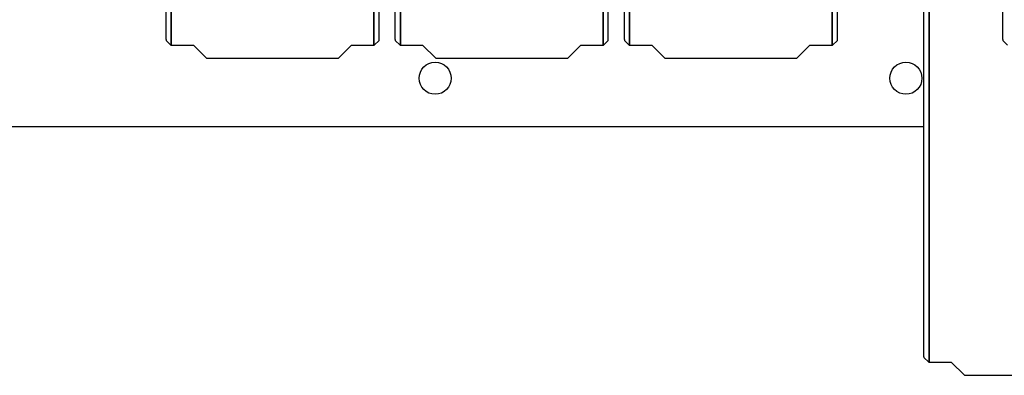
# Model space of a CAD drawing. Header units: millimetres. Extents: x 5 to 418, y 2 to 292.
# Tile 3 of 87: x 59 to 105, y 81 to 98. Entities that reach past the tile are written whole.
import ezdxf

# ---------------------------------------------------------------- set-up
doc = ezdxf.new("R2010")
doc.units = ezdxf.units.MM

msp = doc.modelspace()

# ---------------------------------------------------------------- linework, layer by layer
at = {"color": 7, "linetype": 'Continuous', "lineweight": 18}
for p, q in [((66.4978, 96.6696), (66.4978, 118.581)), ((66.5311, 118.581), (66.5311, 96.6691)), ((75.9656, 96.6691), (75.9656, 118.581)), ((75.999, 118.581), (75.999, 96.6696)), ((77.2092, 96.6696), (77.2092, 118.581)), ((77.2425, 118.581), (77.2425, 96.6691)), ((86.677, 96.6691), (86.677, 118.581)), ((86.7103, 118.581), (86.7103, 96.6696)), ((87.9173, 96.6696), (87.9173, 118.581)), ((87.9506, 118.581), (87.9506, 96.6691)), ((97.3851, 96.6691), (97.3851, 118.581)), ((97.4184, 118.581), (97.4184, 96.6696)), ((101.9145, 81.8363), (101.9145, 103.7476)), ((101.9478, 103.7476), (101.9478, 81.8357))]:
    msp.add_line(p, q, dxfattribs=at)
at = {"color": 7, "linetype": 'Continuous', "lineweight": 25}
for p, q in [((66.27, 96.9302), (66.27, 113.5052)), ((76.2268, 96.9302), (76.2268, 113.5052)), ((76.9814, 96.9302), (76.9814, 113.5052)), ((86.9381, 96.9302), (86.9381, 113.5052)), ((87.6895, 96.9302), (87.6895, 113.5052)), ((97.6462, 96.9302), (97.6462, 113.5052)), ((105.37, 96.9302), (105.37, 113.5052)), ((101.6867, 82.0968), (101.6867, 98.6719)), ((66.2706, 96.8969), (66.4978, 96.6696)), ((66.5311, 96.6691), (67.5519, 96.6691)), ((67.5519, 96.6691), (68.1626, 96.0583)), ((74.3341, 96.0583), (74.9449, 96.6691)), ((74.9449, 96.6691), (75.9656, 96.6691)), ((75.999, 96.6696), (76.2262, 96.8969)), ((76.982, 96.8969), (77.2092, 96.6696)), ((77.2425, 96.6691), (78.2632, 96.6691)), ((78.2632, 96.6691), (78.874, 96.0583)), ((85.0455, 96.0583), (85.6563, 96.6691)), ((85.6563, 96.6691), (86.677, 96.6691)), ((86.7103, 96.6696), (86.9376, 96.8969)), ((87.69, 96.8969), (87.9173, 96.6696)), ((87.9506, 96.6691), (88.9713, 96.6691)), ((88.9713, 96.6691), (89.5821, 96.0583)), ((95.7536, 96.0583), (96.3643, 96.6691)), ((96.3643, 96.6691), (97.3851, 96.6691)), ((97.4184, 96.6696), (97.6456, 96.8969)), ((105.3706, 96.8969), (105.5978, 96.6696)), ((68.1626, 96.0583), (74.3341, 96.0583)), ((78.874, 96.0583), (85.0455, 96.0583)), ((89.5821, 96.0583), (95.7536, 96.0583)), ((58.4317, 92.8721), (101.6867, 92.8721)), ((101.6873, 82.0635), (101.9145, 81.8363)), ((101.9478, 81.8357), (102.9685, 81.8357)), ((102.9685, 81.8357), (103.5793, 81.2249)), ((103.5793, 81.2249), (109.7508, 81.2249))]:
    msp.add_line(p, q, dxfattribs=at)
for centre in [(78.8484, 95.1221), (100.8484, 95.1221)]:
    msp.add_circle(centre, 0.75, dxfattribs=at)
for centre, major_axis, start_param, end_param in [((66.2706, 96.9302), (0, 0.0333), 1.5707963, 3.1241394), ((66.5311, 96.6696), (0.0333, 0), 3.1590459, 4.712389), ((75.9656, 96.6696), (0.0333, 0), 4.712389, 6.265732), ((76.2262, 96.9302), (0, 0.0333), 3.1590459, 4.712389), ((76.982, 96.9302), (0, 0.0333), 1.5707963, 3.1241394), ((77.2425, 96.6696), (0.0333, 0), 3.1590459, 4.712389), ((86.677, 96.6696), (0.0333, 0), 4.712389, 6.265732), ((86.9376, 96.9302), (0, 0.0333), 3.1590459, 4.712389), ((87.69, 96.9302), (0, 0.0333), 1.5707963, 3.1241394), ((87.9506, 96.6696), (0.0333, 0), 3.1590459, 4.712389), ((97.3851, 96.6696), (0.0333, 0), 4.712389, 6.265732), ((97.6456, 96.9302), (0, 0.0333), 3.1590459, 4.712389), ((105.3706, 96.9302), (0, 0.0333), 1.5707963, 3.1241394), ((101.6873, 82.0968), (0, 0.0333), 1.5707963, 3.1241394), ((101.9478, 81.8363), (0.0333, 0), 3.1590459, 4.712389)]:
    msp.add_ellipse(centre, major_axis=major_axis, ratio=0.0174551, start_param=start_param, end_param=end_param, dxfattribs=at)

doc.saveas('drawing.dxf')
